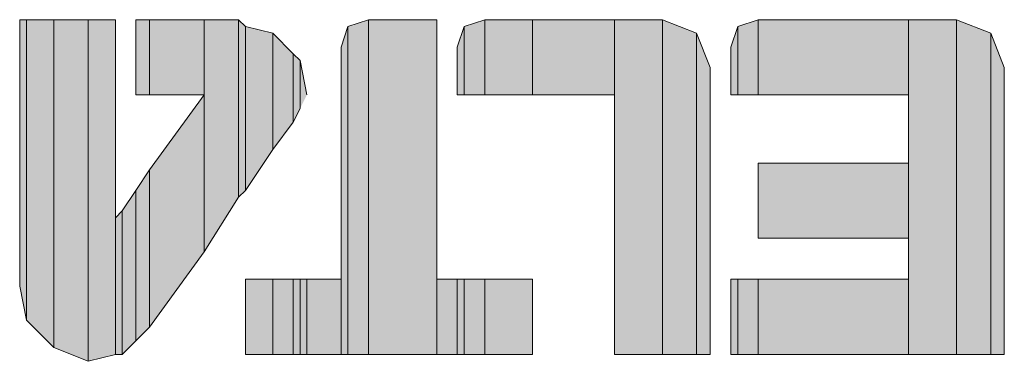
# Model space of a CAD drawing. Extents: x 369 to 888, y 1546 to 1801.
# Tile 7 of 18: x 764 to 782, y 1644 to 1650. Entities that reach past the tile are written whole.
import ezdxf

# ---------------------------------------------------------------- set-up
doc = ezdxf.new("R2010")
doc.units = 0
doc.header["$LTSCALE"] = 23.1
doc.header["$MEASUREMENT"] = 0
doc.layers.add('圖層 1', color=7, linetype='CONTINUOUS')

msp = doc.modelspace()

# ---------------------------------------------------------------- hatches: boundary and pattern name
at = {"layer": '圖層 1'}
for points in [[(763.898, 1650.139), (763.775, 1650.139), (763.775, 1645.333)], [(763.898, 1650.139), (763.898, 1644.716), (763.775, 1645.333)], [(764.391, 1650.139), (763.898, 1650.139), (763.898, 1644.716)], [(764.391, 1650.139), (764.391, 1644.223), (763.898, 1644.716)], [(765.007, 1650.139), (764.391, 1650.139), (764.391, 1644.223)], [(765.007, 1650.139), (765.007, 1643.977), (764.391, 1644.223)], [(765.5, 1650.139), (765.007, 1650.139), (765.007, 1643.977)], [(765.5, 1650.139), (765.5, 1644.1), (765.007, 1643.977)], [(766.116, 1650.139), (765.87, 1650.139), (765.87, 1648.783)], [(766.116, 1650.139), (766.116, 1648.783), (765.87, 1648.783)], [(767.102, 1650.139), (766.116, 1650.139), (766.116, 1648.783)], [(767.102, 1650.139), (767.102, 1648.783), (766.116, 1648.783)], [(767.718, 1650.139), (767.102, 1650.139), (767.102, 1645.949)], [(767.718, 1650.139), (767.718, 1646.935), (767.102, 1645.949)], [(767.842, 1650.016), (767.718, 1650.139), (767.718, 1646.935)], [(770.06, 1650.139), (769.69, 1650.016), (769.69, 1644.1)], [(770.06, 1650.139), (770.06, 1644.1), (769.69, 1644.1)], [(771.292, 1650.139), (770.06, 1650.139), (770.06, 1644.1)], [(771.292, 1650.139), (771.292, 1644.1), (770.06, 1644.1)], [(772.156, 1650.139), (771.785, 1650.016), (771.785, 1648.783)], [(772.156, 1650.139), (772.156, 1648.783), (771.785, 1648.783)], [(773.018, 1650.139), (772.156, 1650.139), (772.156, 1648.783)], [(773.018, 1650.139), (773.018, 1648.783), (772.156, 1648.783)], [(774.497, 1650.139), (773.018, 1650.139), (773.018, 1648.783)], [(774.497, 1650.139), (774.497, 1648.783), (773.018, 1648.783)], [(775.36, 1650.139), (774.497, 1650.139), (774.497, 1644.1)], [(775.36, 1650.139), (775.36, 1644.1), (774.497, 1644.1)], [(775.976, 1649.893), (775.36, 1650.139), (775.36, 1644.1)], [(777.085, 1650.139), (776.716, 1650.016), (776.716, 1648.783)], [(777.085, 1650.139), (777.085, 1648.783), (776.716, 1648.783)], [(779.797, 1650.139), (777.085, 1650.139), (777.085, 1648.783)], [(779.797, 1650.139), (779.797, 1648.783), (777.085, 1648.783)], [(780.659, 1650.139), (779.797, 1650.139), (779.797, 1644.1)], [(780.659, 1650.139), (780.659, 1644.1), (779.797, 1644.1)], [(781.276, 1649.893), (780.659, 1650.139), (780.659, 1644.1)], [(767.842, 1650.016), (767.842, 1647.058), (767.718, 1646.935)], [(768.335, 1649.893), (767.842, 1650.016), (767.842, 1647.058)], [(769.69, 1650.016), (769.567, 1649.646), (769.567, 1644.1)], [(769.69, 1650.016), (769.69, 1644.1), (769.567, 1644.1)], [(771.785, 1650.016), (771.662, 1649.646), (771.662, 1648.783)], [(771.785, 1650.016), (771.785, 1648.783), (771.662, 1648.783)], [(776.716, 1650.016), (776.592, 1649.646), (776.592, 1648.783)], [(776.716, 1650.016), (776.716, 1648.783), (776.592, 1648.783)], [(768.335, 1649.893), (768.335, 1647.797), (767.842, 1647.058)], [(768.704, 1649.523), (768.335, 1649.893), (768.335, 1647.797)], [(775.976, 1649.893), (775.976, 1644.1), (775.36, 1644.1)], [(776.223, 1649.276), (775.976, 1649.893), (775.976, 1644.1)], [(781.276, 1649.893), (781.276, 1644.1), (780.659, 1644.1)], [(781.522, 1649.276), (781.276, 1649.893), (781.276, 1644.1)], [(768.704, 1649.523), (768.704, 1648.29), (768.335, 1647.797)], [(768.828, 1649.4), (768.704, 1649.523), (768.704, 1648.29)], [(768.828, 1649.4), (768.828, 1648.537), (768.704, 1648.29)], [(768.951, 1648.783), (768.828, 1649.4), (768.828, 1648.537)], [(776.223, 1649.276), (776.223, 1644.1), (775.976, 1644.1)], [(781.522, 1649.276), (781.522, 1644.1), (781.276, 1644.1)], [(767.102, 1648.783), (766.116, 1647.428), (766.116, 1644.593)], [(767.102, 1648.783), (767.102, 1645.949), (766.116, 1644.593)], [(779.797, 1647.551), (777.085, 1647.551), (777.085, 1646.195)], [(779.797, 1647.551), (779.797, 1646.195), (777.085, 1646.195)], [(766.116, 1647.428), (765.87, 1647.058), (765.87, 1644.347)], [(766.116, 1647.428), (766.116, 1644.593), (765.87, 1644.347)], [(765.87, 1647.058), (765.623, 1646.688), (765.623, 1644.1)], [(765.87, 1647.058), (765.87, 1644.347), (765.623, 1644.1)], [(765.623, 1646.688), (765.5, 1646.565), (765.5, 1644.1)], [(765.623, 1646.688), (765.623, 1644.1), (765.5, 1644.1)], [(768.335, 1645.456), (767.842, 1645.456), (767.842, 1644.1)], [(768.335, 1645.456), (768.335, 1644.1), (767.842, 1644.1)], [(768.704, 1645.456), (768.335, 1645.456), (768.335, 1644.1)], [(768.704, 1645.456), (768.704, 1644.1), (768.335, 1644.1)], [(768.828, 1645.456), (768.704, 1645.456), (768.704, 1644.1)], [(768.828, 1645.456), (768.828, 1644.1), (768.704, 1644.1)], [(768.951, 1645.456), (768.828, 1645.456), (768.828, 1644.1)], [(768.951, 1645.456), (768.951, 1644.1), (768.828, 1644.1)], [(769.567, 1645.456), (768.951, 1645.456), (768.951, 1644.1)], [(769.567, 1645.456), (769.567, 1644.1), (768.951, 1644.1)], [(771.662, 1645.456), (771.292, 1645.456), (771.292, 1644.1)], [(771.662, 1645.456), (771.662, 1644.1), (771.292, 1644.1)], [(771.785, 1645.456), (771.662, 1645.456), (771.662, 1644.1)], [(771.785, 1645.456), (771.785, 1644.1), (771.662, 1644.1)], [(772.156, 1645.456), (771.785, 1645.456), (771.785, 1644.1)], [(772.156, 1645.456), (772.156, 1644.1), (771.785, 1644.1)], [(773.018, 1645.456), (772.156, 1645.456), (772.156, 1644.1)], [(773.018, 1645.456), (773.018, 1644.1), (772.156, 1644.1)], [(776.716, 1645.456), (776.592, 1645.456), (776.592, 1644.1)], [(776.716, 1645.456), (776.716, 1644.1), (776.592, 1644.1)], [(777.085, 1645.456), (776.716, 1645.456), (776.716, 1644.1)], [(777.085, 1645.456), (777.085, 1644.1), (776.716, 1644.1)], [(779.797, 1645.456), (777.085, 1645.456), (777.085, 1644.1)], [(779.797, 1645.456), (779.797, 1644.1), (777.085, 1644.1)]]:
    msp.add_hatch(color=2, dxfattribs=at).paths.add_polyline_path(points)

# ---------------------------------------------------------------- linework, layer by layer
at = {"layer": '圖層 1', "color": 2, "lineweight": 0}
for points in [[(763.898, 1650.139), (763.775, 1650.139), (763.775, 1645.333)], [(763.898, 1650.139), (763.898, 1644.716), (763.775, 1645.333)], [(764.391, 1650.139), (763.898, 1650.139), (763.898, 1644.716)], [(764.391, 1650.139), (764.391, 1644.223), (763.898, 1644.716)], [(765.007, 1650.139), (764.391, 1650.139), (764.391, 1644.223)], [(765.007, 1650.139), (765.007, 1643.977), (764.391, 1644.223)], [(765.5, 1650.139), (765.007, 1650.139), (765.007, 1643.977)], [(765.5, 1650.139), (765.5, 1644.1), (765.007, 1643.977)], [(766.116, 1650.139), (765.87, 1650.139), (765.87, 1648.783)], [(766.116, 1650.139), (766.116, 1648.783), (765.87, 1648.783)], [(767.102, 1650.139), (766.116, 1650.139), (766.116, 1648.783)], [(767.102, 1650.139), (767.102, 1648.783), (766.116, 1648.783)], [(767.718, 1650.139), (767.102, 1650.139), (767.102, 1645.949)], [(767.718, 1650.139), (767.718, 1646.935), (767.102, 1645.949)], [(767.842, 1650.016), (767.718, 1650.139), (767.718, 1646.935)], [(770.06, 1650.139), (769.69, 1650.016), (769.69, 1644.1)], [(770.06, 1650.139), (770.06, 1644.1), (769.69, 1644.1)], [(771.292, 1650.139), (770.06, 1650.139), (770.06, 1644.1)], [(771.292, 1650.139), (771.292, 1644.1), (770.06, 1644.1)], [(772.156, 1650.139), (771.785, 1650.016), (771.785, 1648.783)], [(772.156, 1650.139), (772.156, 1648.783), (771.785, 1648.783)], [(773.018, 1650.139), (772.156, 1650.139), (772.156, 1648.783)], [(773.018, 1650.139), (773.018, 1648.783), (772.156, 1648.783)], [(774.497, 1650.139), (773.018, 1650.139), (773.018, 1648.783)], [(774.497, 1650.139), (774.497, 1648.783), (773.018, 1648.783)], [(775.36, 1650.139), (774.497, 1650.139), (774.497, 1644.1)], [(775.36, 1650.139), (775.36, 1644.1), (774.497, 1644.1)], [(775.976, 1649.893), (775.36, 1650.139), (775.36, 1644.1)], [(777.085, 1650.139), (776.716, 1650.016), (776.716, 1648.783)], [(777.085, 1650.139), (777.085, 1648.783), (776.716, 1648.783)], [(779.797, 1650.139), (777.085, 1650.139), (777.085, 1648.783)], [(779.797, 1650.139), (779.797, 1648.783), (777.085, 1648.783)], [(780.659, 1650.139), (779.797, 1650.139), (779.797, 1644.1)], [(780.659, 1650.139), (780.659, 1644.1), (779.797, 1644.1)], [(781.276, 1649.893), (780.659, 1650.139), (780.659, 1644.1)], [(767.842, 1650.016), (767.842, 1647.058), (767.718, 1646.935)], [(768.335, 1649.893), (767.842, 1650.016), (767.842, 1647.058)], [(769.69, 1650.016), (769.567, 1649.646), (769.567, 1644.1)], [(769.69, 1650.016), (769.69, 1644.1), (769.567, 1644.1)], [(771.785, 1650.016), (771.662, 1649.646), (771.662, 1648.783)], [(771.785, 1650.016), (771.785, 1648.783), (771.662, 1648.783)], [(776.716, 1650.016), (776.592, 1649.646), (776.592, 1648.783)], [(776.716, 1650.016), (776.716, 1648.783), (776.592, 1648.783)], [(768.335, 1649.893), (768.335, 1647.797), (767.842, 1647.058)], [(768.704, 1649.523), (768.335, 1649.893), (768.335, 1647.797)], [(775.976, 1649.893), (775.976, 1644.1), (775.36, 1644.1)], [(776.223, 1649.276), (775.976, 1649.893), (775.976, 1644.1)], [(781.276, 1649.893), (781.276, 1644.1), (780.659, 1644.1)], [(781.522, 1649.276), (781.276, 1649.893), (781.276, 1644.1)], [(768.704, 1649.523), (768.704, 1648.29), (768.335, 1647.797)], [(768.828, 1649.4), (768.704, 1649.523), (768.704, 1648.29)], [(768.828, 1649.4), (768.828, 1648.537), (768.704, 1648.29)], [(768.951, 1648.783), (768.828, 1649.4), (768.828, 1648.537)], [(776.223, 1649.276), (776.223, 1644.1), (775.976, 1644.1)], [(781.522, 1649.276), (781.522, 1644.1), (781.276, 1644.1)], [(767.102, 1648.783), (766.116, 1647.428), (766.116, 1644.593)], [(767.102, 1648.783), (767.102, 1645.949), (766.116, 1644.593)], [(779.797, 1647.551), (777.085, 1647.551), (777.085, 1646.195)], [(779.797, 1647.551), (779.797, 1646.195), (777.085, 1646.195)], [(766.116, 1647.428), (765.87, 1647.058), (765.87, 1644.347)], [(766.116, 1647.428), (766.116, 1644.593), (765.87, 1644.347)], [(765.87, 1647.058), (765.623, 1646.688), (765.623, 1644.1)], [(765.87, 1647.058), (765.87, 1644.347), (765.623, 1644.1)], [(765.623, 1646.688), (765.5, 1646.565), (765.5, 1644.1)], [(765.623, 1646.688), (765.623, 1644.1), (765.5, 1644.1)], [(768.335, 1645.456), (767.842, 1645.456), (767.842, 1644.1)], [(768.335, 1645.456), (768.335, 1644.1), (767.842, 1644.1)], [(768.704, 1645.456), (768.335, 1645.456), (768.335, 1644.1)], [(768.704, 1645.456), (768.704, 1644.1), (768.335, 1644.1)], [(768.828, 1645.456), (768.704, 1645.456), (768.704, 1644.1)], [(768.828, 1645.456), (768.828, 1644.1), (768.704, 1644.1)], [(768.951, 1645.456), (768.828, 1645.456), (768.828, 1644.1)], [(768.951, 1645.456), (768.951, 1644.1), (768.828, 1644.1)], [(769.567, 1645.456), (768.951, 1645.456), (768.951, 1644.1)], [(769.567, 1645.456), (769.567, 1644.1), (768.951, 1644.1)], [(771.662, 1645.456), (771.292, 1645.456), (771.292, 1644.1)], [(771.662, 1645.456), (771.662, 1644.1), (771.292, 1644.1)], [(771.785, 1645.456), (771.662, 1645.456), (771.662, 1644.1)], [(771.785, 1645.456), (771.785, 1644.1), (771.662, 1644.1)], [(772.156, 1645.456), (771.785, 1645.456), (771.785, 1644.1)], [(772.156, 1645.456), (772.156, 1644.1), (771.785, 1644.1)], [(773.018, 1645.456), (772.156, 1645.456), (772.156, 1644.1)], [(773.018, 1645.456), (773.018, 1644.1), (772.156, 1644.1)], [(776.716, 1645.456), (776.592, 1645.456), (776.592, 1644.1)], [(776.716, 1645.456), (776.716, 1644.1), (776.592, 1644.1)], [(777.085, 1645.456), (776.716, 1645.456), (776.716, 1644.1)], [(777.085, 1645.456), (777.085, 1644.1), (776.716, 1644.1)], [(779.797, 1645.456), (777.085, 1645.456), (777.085, 1644.1)], [(779.797, 1645.456), (779.797, 1644.1), (777.085, 1644.1)]]:
    msp.add_lwpolyline(points, dxfattribs=at)
for points in [[(763.775, 1645.333), (763.775, 1645.333), (763.775, 1645.333), (763.775, 1645.333), (763.775, 1645.333), (763.775, 1650.139), (763.775, 1650.139), (763.775, 1650.139), (763.775, 1645.333), (763.775, 1645.333)], [(765.5, 1646.565), (765.5, 1646.565), (765.5, 1646.565), (765.5, 1646.565), (765.5, 1646.565), (765.5, 1650.139), (765.5, 1650.139), (765.5, 1650.139), (765.5, 1646.565), (765.5, 1646.565)], [(765.87, 1648.783), (765.87, 1648.783), (765.87, 1648.783), (765.87, 1648.783), (765.87, 1648.783), (765.87, 1650.139), (765.87, 1650.139), (765.87, 1650.139), (765.87, 1648.783), (765.87, 1648.783)], [(771.292, 1645.456), (771.292, 1645.456), (771.292, 1645.456), (771.292, 1645.456), (771.292, 1645.456), (771.292, 1650.139), (771.292, 1650.139), (771.292, 1650.139), (771.292, 1645.456), (771.292, 1645.456)], [(777.085, 1648.783), (777.085, 1648.783), (777.085, 1648.783), (777.085, 1648.783), (777.085, 1648.783), (777.085, 1650.139), (777.085, 1650.139), (777.085, 1650.139), (777.085, 1648.783), (777.085, 1648.783)], [(777.085, 1648.783), (777.085, 1648.783), (777.085, 1648.783), (777.085, 1648.783), (777.085, 1648.783), (777.085, 1650.139), (777.085, 1650.139), (777.085, 1650.139), (777.085, 1648.783), (777.085, 1648.783)], [(769.567, 1645.456), (769.567, 1645.456), (769.567, 1645.456), (769.567, 1645.456), (769.567, 1645.456), (769.567, 1649.646), (769.567, 1649.646), (769.567, 1649.646), (769.567, 1645.456), (769.567, 1645.456)], [(771.662, 1648.783), (771.662, 1648.783), (771.662, 1648.783), (771.662, 1648.783), (771.662, 1648.783), (771.662, 1649.646), (771.662, 1649.646), (771.662, 1649.646), (771.662, 1648.783), (771.662, 1648.783)], [(776.592, 1648.783), (776.592, 1648.783), (776.592, 1648.783), (776.592, 1648.783), (776.592, 1648.783), (776.592, 1649.646), (776.592, 1649.646), (776.592, 1649.646), (776.592, 1648.783), (776.592, 1648.783)], [(776.223, 1644.1), (776.223, 1644.1), (776.223, 1644.1), (776.223, 1644.1), (776.223, 1644.1), (776.223, 1649.276), (776.223, 1649.276), (776.223, 1649.276), (776.223, 1644.1), (776.223, 1644.1)], [(781.522, 1644.1), (781.522, 1644.1), (781.522, 1644.1), (781.522, 1644.1), (781.522, 1644.1), (781.522, 1649.276), (781.522, 1649.276), (781.522, 1649.276), (781.522, 1644.1), (781.522, 1644.1)], [(774.497, 1644.1), (774.497, 1644.1), (774.497, 1644.1), (774.497, 1644.1), (774.497, 1644.1), (774.497, 1648.783), (774.497, 1648.783), (774.497, 1648.783), (774.497, 1644.1), (774.497, 1644.1)], [(779.797, 1647.551), (779.797, 1647.551), (779.797, 1647.551), (779.797, 1647.551), (779.797, 1647.551), (779.797, 1648.783), (779.797, 1648.783), (779.797, 1648.783), (779.797, 1647.551), (779.797, 1647.551)], [(777.085, 1646.195), (777.085, 1646.195), (777.085, 1646.195), (777.085, 1646.195), (777.085, 1646.195), (777.085, 1647.551), (777.085, 1647.551), (777.085, 1647.551), (777.085, 1646.195), (777.085, 1646.195)], [(777.085, 1646.195), (777.085, 1646.195), (777.085, 1646.195), (777.085, 1646.195), (777.085, 1646.195), (777.085, 1647.551), (777.085, 1647.551), (777.085, 1647.551), (777.085, 1646.195), (777.085, 1646.195)], [(777.085, 1646.195), (777.085, 1646.195), (777.085, 1646.195), (777.085, 1646.195), (777.085, 1646.195), (777.085, 1647.551), (777.085, 1647.551), (777.085, 1647.551), (777.085, 1646.195), (777.085, 1646.195)], [(779.797, 1645.456), (779.797, 1645.456), (779.797, 1645.456), (779.797, 1645.456), (779.797, 1645.456), (779.797, 1646.195), (779.797, 1646.195), (779.797, 1646.195), (779.797, 1645.456), (779.797, 1645.456)], [(767.842, 1644.1), (767.842, 1644.1), (767.842, 1644.1), (767.842, 1644.1), (767.842, 1644.1), (767.842, 1645.456), (767.842, 1645.456), (767.842, 1645.456), (767.842, 1644.1), (767.842, 1644.1)], [(773.018, 1644.1), (773.018, 1644.1), (773.018, 1644.1), (773.018, 1644.1), (773.018, 1644.1), (773.018, 1645.456), (773.018, 1645.456), (773.018, 1645.456), (773.018, 1644.1), (773.018, 1644.1)], [(776.592, 1644.1), (776.592, 1644.1), (776.592, 1644.1), (776.592, 1644.1), (776.592, 1644.1), (776.592, 1645.456), (776.592, 1645.456), (776.592, 1645.456), (776.592, 1644.1), (776.592, 1644.1)], [(777.085, 1644.1), (777.085, 1644.1), (777.085, 1644.1), (777.085, 1644.1), (777.085, 1644.1), (777.085, 1645.456), (777.085, 1645.456), (777.085, 1645.456), (777.085, 1644.1), (777.085, 1644.1)], [(777.085, 1644.1), (777.085, 1644.1), (777.085, 1644.1), (777.085, 1644.1), (777.085, 1644.1), (777.085, 1645.456), (777.085, 1645.456), (777.085, 1645.456), (777.085, 1644.1), (777.085, 1644.1)]]:
    msp.add_open_spline(points, degree=3, knots=[0, 0, 0, 0, 1, 1, 1, 2, 2, 2, 3, 3, 3, 3], dxfattribs=at)

doc.saveas('drawing.dxf')
